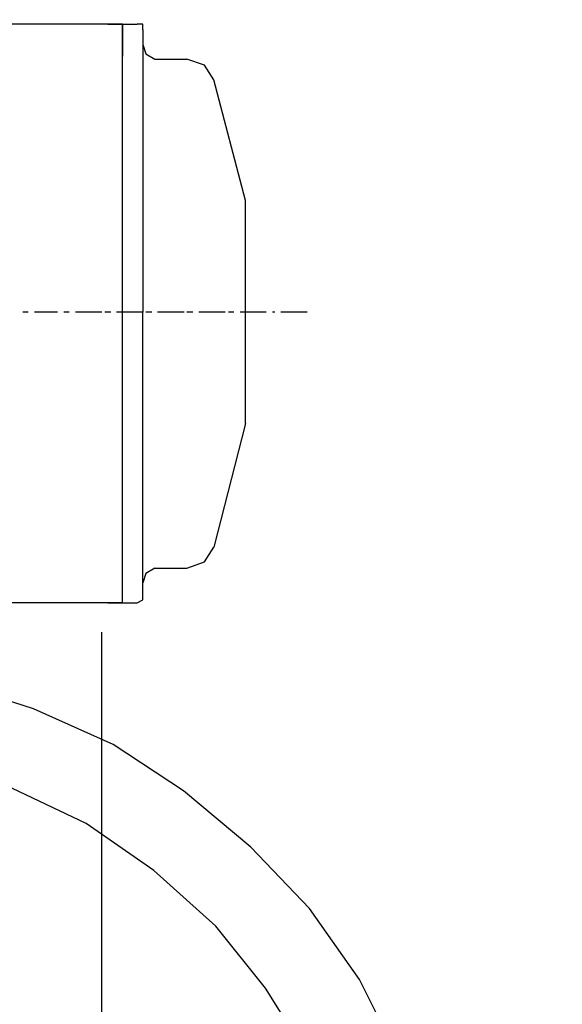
# Model space of a CAD drawing. Header units: inches. Extents: x -341304 to 31571016, y -692717 to 2132253.
# Tile 20 of 256: x 359273 to 359662, y -566286 to -565580. Entities that reach past the tile are written whole.
import ezdxf

# ---------------------------------------------------------------- set-up
doc = ezdxf.new("R2010")
doc.units = ezdxf.units.IN
doc.header["$MEASUREMENT"] = 0
doc.layers.add('cw pipe', color=3, linetype='Continuous')
doc.styles.add('ROMANS', font='romans')
doc.dimstyles.new('User600', dxfattribs={"dimscale": 500, "dimtxt": 1.5, "dimasz": 1.25, "dimexe": 1, "dimexo": 1, "dimgap": 0.4, "dimtad": 1, "dimdec": 0, "dimzin": 0, "dimdsep": 46, "dimtxsty": 'ROMANS', "dimcen": 1, "dimclrd": 8, "dimclre": 8, "dimclrt": 3, "dimadec": 0, "dimazin": 0, "dimtfac": 1, "dimtdec": 0, "dimtix": 1, "dimtofl": 0, "dimtmove": 0, "dimatfit": 3, "dimfxl": 1, "dimtolj": 1, "dimtzin": 0, "dimarcsym": 0})

# ---------------------------------------------------------------- blocks, each defined once
blk = doc.blocks.new('7ugb')
at = {"layer": 'cw pipe', "color": 20}
for points in [[(900.63, 2804.03), (826.8, 2804.03)], [(900.63, 2804.03), (900.63, 2792.61), (900.63, 2804.03), (895.35, 2804.03), (905.9, 2804.03)], [(900.63, 2700.76), (900.63, 2804.03)], [(907.88, 2802.05), (907.88, 2804.03), (905.9, 2804.03)], [(907.88, 2802.05), (907.88, 2700.76)], [(907.88, 2796.78), (908.98, 2793.48), (912.27, 2791.51)], [(912.27, 2791.51), (923.7, 2791.51)], [(933.37, 2784.04), (930.07, 2789.31), (923.7, 2791.51)], [(944.79, 2740.75), (933.37, 2784.04)], [(944.79, 2660.77), (944.79, 2740.75)], [(866.79, 2700.76), (864.81, 2700.76)], [(877.34, 2700.76), (868.99, 2700.76)], [(881.51, 2700.76), (879.53, 2700.76)], [(893.16, 2700.76), (883.71, 2700.76)], [(896.45, 2700.76), (894.26, 2700.76)], [(907.88, 2700.76), (898.43, 2700.76)], [(900.63, 2596.38), (900.63, 2700.76)], [(907.88, 2598.36), (907.88, 2700.76)], [(911.17, 2700.76), (908.98, 2700.76)], [(922.82, 2700.76), (913.15, 2700.76)], [(925.9, 2700.76), (923.7, 2700.76)], [(937.54, 2700.76), (928.09, 2700.76)], [(940.62, 2700.76), (938.64, 2700.76)], [(952.26, 2700.76), (942.82, 2700.76)], [(955.34, 2700.76), (954.46, 2700.76)], [(966.99, 2700.76), (957.54, 2700.76)], [(944.79, 2660.77), (933.37, 2616.38)], [(912.27, 2608.91), (923.7, 2608.91), (930.07, 2611.11), (933.37, 2616.38)], [(900.63, 2596.38), (900.63, 2608.03)], [(912.27, 2608.91), (908.98, 2606.93), (907.88, 2603.64)], [(900.63, 2596.38), (895.35, 2596.38), (905.9, 2596.38), (907.88, 2597.48), (907.88, 2598.36)], [(900.63, 2596.38), (822.62, 2596.38)], [(893.16, 2406.54), (893.16, 2585.84)], [(870.08, 2116.64), (881.4, 2120.67), (907.76, 2135.39), (933.03, 2153.41), (956.1, 2174.5), (975.22, 2198.67), (992.14, 2225.04), (1004.67, 2252.5), (1014.11, 2281.95), (1019.39, 2312.71), (1020.49, 2344.35), (1017.41, 2374.9), (1011.04, 2404.34), (999.39, 2434), (985.77, 2461.25), (967.75, 2486.74), (946.66, 2508.71), (922.49, 2528.93), (897.22, 2545.63), (868.65, 2558.37), (839.21, 2567.82), (819.67, 2571.17)], [(876.72, 2151.83), (880.3, 2153.41), (905.57, 2169.23), (927.76, 2188.12), (947.76, 2210.32), (963.58, 2234.49), (976.32, 2260.85), (985.77, 2289.42), (989.94, 2318.86), (991.04, 2348.53), (986.87, 2376.87), (979.4, 2405.44), (967.75, 2432.9), (951.93, 2458.17), (934.13, 2480.37), (911.94, 2500.36), (887.55, 2517.28), (861.18, 2529.81), (832.84, 2538.38), (826.8, 2539.49)]]:
    blk.add_lwpolyline(points, dxfattribs=at)
blk = doc.blocks.new('Q-Q')
at = {"xscale": 2, "yscale": 2, "zscale": 2}
blk.add_blockref('7ugb', (-1649596.16, 164869.22), dxfattribs=at)
at = {"color": 4}
blk.add_leader([(-1650390.68, 169819.41), (-1650390.68, 171648.16), (-1644362.63, 171648.16)], dimstyle='User600', override={"dimgap": 0.4, "dimtad": 0}, dxfattribs=at)

msp = doc.modelspace()

# ---------------------------------------------------------------- block references
at = {"color": 7}
msp.add_blockref('Q-Q', (2007141.3, -736060.37), dxfattribs=at)

doc.saveas('drawing.dxf')
